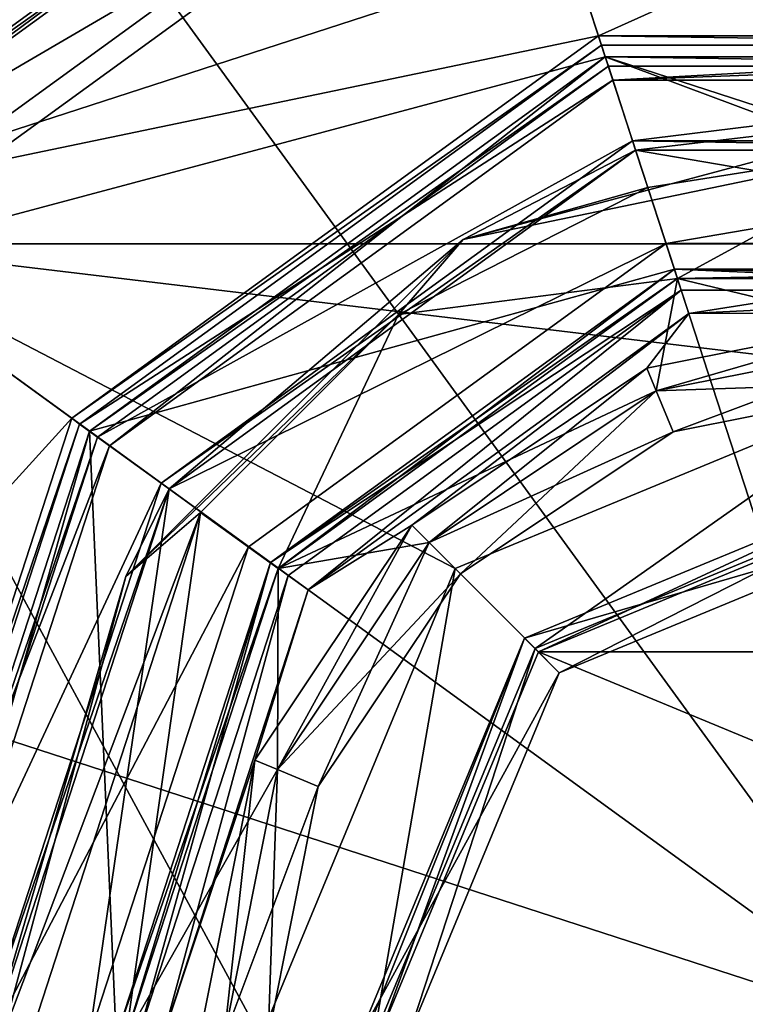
# Model space of a CAD drawing. Header units: millimetres. Extents: x -94 to 205, y -120 to 508.
# Tile 101 of 161: x -18 to -4, y 211 to 231. Entities that reach past the tile are written whole.
import ezdxf

# ---------------------------------------------------------------- set-up
doc = ezdxf.new("R2010")
doc.units = ezdxf.units.MM
doc.header["$LTSCALE"] = 65.185185
for name, color, linetype in [('1070', 7, 'CONTINUOUS'), ('1072', 7, 'CONTINUOUS'), ('1074', 7, 'CONTINUOUS'), ('1076', 7, 'CONTINUOUS'), ('1078', 7, 'CONTINUOUS'), ('1080', 7, 'CONTINUOUS'), ('1081', 7, 'CONTINUOUS'), ('1082', 7, 'CONTINUOUS'), ('1083', 7, 'CONTINUOUS'), ('1084', 7, 'CONTINUOUS'), ('1085', 7, 'CONTINUOUS'), ('1087', 7, 'CONTINUOUS'), ('1089', 7, 'CONTINUOUS'), ('1091', 7, 'CONTINUOUS'), ('1093', 7, 'CONTINUOUS'), ('1096', 7, 'CONTINUOUS'), ('1097', 7, 'CONTINUOUS'), ('1100', 7, 'CONTINUOUS'), ('1101', 7, 'CONTINUOUS'), ('1102', 7, 'CONTINUOUS'), ('1103', 7, 'CONTINUOUS'), ('1105', 7, 'CONTINUOUS'), ('1109', 7, 'CONTINUOUS'), ('1110', 7, 'CONTINUOUS'), ('1111', 7, 'CONTINUOUS'), ('1113', 7, 'CONTINUOUS'), ('1114', 7, 'CONTINUOUS'), ('1116', 7, 'CONTINUOUS'), ('1118', 7, 'CONTINUOUS'), ('1120', 7, 'CONTINUOUS'), ('1121', 7, 'CONTINUOUS'), ('1123', 7, 'CONTINUOUS'), ('1125', 7, 'CONTINUOUS'), ('1127', 7, 'CONTINUOUS'), ('1130', 7, 'CONTINUOUS'), ('1132', 7, 'CONTINUOUS'), ('1133', 7, 'CONTINUOUS'), ('1134', 7, 'CONTINUOUS'), ('1324', 7, 'CONTINUOUS'), ('1326', 7, 'CONTINUOUS'), ('1327', 7, 'CONTINUOUS'), ('1329', 7, 'CONTINUOUS'), ('1332', 7, 'CONTINUOUS'), ('1334', 7, 'CONTINUOUS'), ('1335', 7, 'CONTINUOUS'), ('1336', 7, 'CONTINUOUS'), ('1338', 7, 'CONTINUOUS'), ('1339', 7, 'CONTINUOUS'), ('1342', 7, 'CONTINUOUS'), ('1344', 7, 'CONTINUOUS')]:
    doc.layers.add(name, color=color, linetype=linetype)

msp = doc.modelspace()

# ---------------------------------------------------------------- linework, layer by layer
at = {"layer": '1070', "linetype": 'CONTINUOUS'}
for points in [[(-23.3, 226.928), (-8.9, 237.39), (-8.343, 235.679), (-23.3, 226.928)], [(-21.843, 225.87), (-23.3, 226.928), (-8.343, 235.679), (-21.843, 225.87)]]:
    msp.add_3dface(points, dxfattribs=at)
at = {"layer": '1072', "linetype": 'CONTINUOUS'}
for points in [[(-21.843, 225.87, 1), (-8.343, 235.679, 1), (-6.489, 229.972, 1), (-21.843, 225.87, 1)], [(8.343, 235.679, 1), (21.843, 225.87, 1), (-8.343, 235.679, 1), (8.343, 235.679, 1)], [(-8.343, 235.679, 1), (21.843, 225.87, 1), (6.489, 229.972, 1), (-8.343, 235.679, 1)], [(-6.489, 229.972, 1), (-8.343, 235.679, 1), (6.489, 229.972, 1), (-6.489, 229.972, 1)], [(-16.989, 222.343, 1), (-21.843, 225.87, 1), (-6.489, 229.972, 1), (-16.989, 222.343, 1)], [(-21, 210, 1), (-21.843, 225.87, 1), (-16.989, 222.343, 1), (-21, 210, 1)]]:
    msp.add_3dface(points, dxfattribs=at)
at = {"layer": '1074', "linetype": 'CONTINUOUS'}
for points in [[(-16.989, 222.343), (-6.489, 229.972), (-5.083, 225.645), (-16.989, 222.343)], [(6.489, 229.972), (16.989, 222.343), (-6.489, 229.972), (6.489, 229.972)], [(-6.489, 229.972), (16.989, 222.343), (5.083, 225.645), (-6.489, 229.972)], [(-5.083, 225.645), (-6.489, 229.972), (5.083, 225.645), (-5.083, 225.645)], [(-13.308, 219.669), (-16.989, 222.343), (-5.083, 225.645), (-13.308, 219.669)], [(-21, 210), (-16.989, 222.343), (-16.45, 210), (-21, 210)], [(-16.45, 210), (-16.989, 222.343), (-13.308, 219.669), (-16.45, 210)]]:
    msp.add_3dface(points, dxfattribs=at)
at = {"layer": '1076', "linetype": 'CONTINUOUS'}
for points in [[(-6.567, 230.21, 2.5), (-17.192, 222.49, 2.5), (-6.335, 229.497, 2.5), (-6.567, 230.21, 2.5)], [(6.567, 230.21, 2.5), (-6.567, 230.21, 2.5), (-6.335, 229.497, 2.5), (6.567, 230.21, 2.5)], [(6.335, 229.497, 2.5), (6.567, 230.21, 2.5), (-6.335, 229.497, 2.5), (6.335, 229.497, 2.5)], [(-6.335, 229.497, 2.5), (-17.192, 222.49, 2.5), (-16.585, 222.05, 2.5), (-6.335, 229.497, 2.5)], [(-17.192, 222.49, 2.5), (-21.25, 210, 2.5), (-16.585, 222.05, 2.5), (-17.192, 222.49, 2.5)], [(-16.585, 222.05, 2.5), (-21.25, 210, 2.5), (-20.5, 210, 2.5), (-16.585, 222.05, 2.5)]]:
    msp.add_3dface(points, dxfattribs=at)
at = {"layer": '1078', "linetype": 'CONTINUOUS'}
for points in [[(-8.9, 237.39, 5), (-23.3, 226.928, 5), (8.9, 237.39, 5), (-8.9, 237.39, 5)], [(8.9, 237.39, 5), (-23.3, 226.928, 5), (-6.628, 230.4, 5), (8.9, 237.39, 5)], [(6.628, 230.4, 5), (8.9, 237.39, 5), (-6.628, 230.4, 5), (6.628, 230.4, 5)], [(-6.628, 230.4, 5), (-23.3, 226.928, 5), (-17.353, 222.608, 5), (-6.628, 230.4, 5)], [(-23.3, 226.928, 5), (-28.8, 210, 5), (-17.353, 222.608, 5), (-23.3, 226.928, 5)], [(-17.353, 222.608, 5), (-28.8, 210, 5), (-21.45, 210, 5), (-17.353, 222.608, 5)]]:
    msp.add_3dface(points, dxfattribs=at)
at = {"layer": '1080', "linetype": 'CONTINUOUS'}
for points in [[(-21.843, 225.87), (-8.343, 235.679), (-21.843, 225.87, 1), (-21.843, 225.87)], [(-8.343, 235.679), (-8.343, 235.679, 1), (-21.843, 225.87, 1), (-8.343, 235.679)]]:
    msp.add_3dface(points, dxfattribs=at)
at = {"layer": '1081', "linetype": 'CONTINUOUS'}
for points in [[(-16.989, 222.343, 1), (-6.489, 229.972, 1), (-16.989, 222.343), (-16.989, 222.343, 1)], [(-6.489, 229.972, 1), (-6.489, 229.972), (-16.989, 222.343), (-6.489, 229.972, 1)], [(-6.489, 229.972, 1), (6.489, 229.972, 1), (-6.489, 229.972), (-6.489, 229.972, 1)], [(6.489, 229.972, 1), (6.489, 229.972), (-6.489, 229.972), (6.489, 229.972, 1)], [(-21, 210, 1), (-16.989, 222.343, 1), (-21, 210), (-21, 210, 1)], [(-21, 210), (-16.989, 222.343, 1), (-16.989, 222.343), (-21, 210)]]:
    msp.add_3dface(points, dxfattribs=at)
at = {"layer": '1082', "linetype": 'CONTINUOUS'}
for points in [[(-5.021, 225.455, 2.3), (-13.147, 219.551, 2.3), (-5.021, 225.455, 0.2), (-5.021, 225.455, 2.3)], [(-5.021, 225.455, 0.2), (-13.147, 219.551, 2.3), (-13.147, 219.551, 0.2), (-5.021, 225.455, 0.2)], [(5.021, 225.455, 2.3), (-5.021, 225.455, 2.3), (5.021, 225.455, 0.2), (5.021, 225.455, 2.3)], [(5.021, 225.455, 0.2), (-5.021, 225.455, 2.3), (-5.021, 225.455, 0.2), (5.021, 225.455, 0.2)], [(-16.25, 210, 2.3), (-16.25, 210, 0.2), (-13.147, 219.551, 0.2), (-16.25, 210, 2.3)], [(-13.147, 219.551, 2.3), (-16.25, 210, 2.3), (-13.147, 219.551, 0.2), (-13.147, 219.551, 2.3)]]:
    msp.add_3dface(points, dxfattribs=at)
at = {"layer": '1083', "linetype": 'CONTINUOUS'}
for points in [[(-17.192, 222.49, 2.5), (-6.567, 230.21, 2.5), (-17.192, 222.49, 4.8), (-17.192, 222.49, 2.5)], [(-17.192, 222.49, 4.8), (-6.567, 230.21, 2.5), (-6.566, 230.21, 4.8), (-17.192, 222.49, 4.8)], [(-6.567, 230.21, 2.5), (6.567, 230.21, 2.5), (-6.566, 230.21, 4.8), (-6.567, 230.21, 2.5)], [(-6.566, 230.21, 4.8), (6.567, 230.21, 2.5), (6.566, 230.21, 4.8), (-6.566, 230.21, 4.8)], [(-21.25, 210, 2.5), (-17.192, 222.49, 2.5), (-21.25, 210, 4.8), (-21.25, 210, 2.5)], [(-21.25, 210, 4.8), (-17.192, 222.49, 2.5), (-17.192, 222.49, 4.8), (-21.25, 210, 4.8)]]:
    msp.add_3dface(points, dxfattribs=at)
at = {"layer": '1084', "linetype": 'CONTINUOUS'}
for points in [[(-8.962, 237.581, 0.2), (-23.461, 227.046, 0.2), (-8.962, 237.581, 4.8), (-8.962, 237.581, 0.2)], [(-8.962, 237.581, 4.8), (-23.461, 227.046, 0.2), (-23.461, 227.046, 4.8), (-8.962, 237.581, 4.8)]]:
    msp.add_3dface(points, dxfattribs=at)
at = {"layer": '1085', "linetype": 'CONTINUOUS'}
for points in [[(-8.9, 237.39, 5), (-8.962, 237.581, 4.8), (-23.461, 227.046, 4.8), (-8.9, 237.39, 5)], [(-23.3, 226.928, 5), (-8.9, 237.39, 5), (-23.461, 227.046, 4.8), (-23.3, 226.928, 5)]]:
    msp.add_3dface(points, dxfattribs=at)
at = {"layer": '1087', "linetype": 'CONTINUOUS'}
for points in [[(-6.628, 230.4, 5), (-17.353, 222.608, 5), (-6.566, 230.21, 4.8), (-6.628, 230.4, 5)], [(6.628, 230.4, 5), (-6.628, 230.4, 5), (6.566, 230.21, 4.8), (6.628, 230.4, 5)], [(-6.628, 230.4, 5), (-6.566, 230.21, 4.8), (6.566, 230.21, 4.8), (-6.628, 230.4, 5)], [(-17.353, 222.608, 5), (-17.192, 222.49, 4.8), (-6.566, 230.21, 4.8), (-17.353, 222.608, 5)], [(-17.353, 222.608, 5), (-21.45, 210, 5), (-17.192, 222.49, 4.8), (-17.353, 222.608, 5)], [(-21.45, 210, 5), (-21.25, 210, 4.8), (-17.192, 222.49, 4.8), (-21.45, 210, 5)]]:
    msp.add_3dface(points, dxfattribs=at)
at = {"layer": '1089', "linetype": 'CONTINUOUS'}
for points in [[(-13.308, 219.669, 2.5), (-5.021, 225.455, 2.3), (-5.083, 225.645, 2.5), (-13.308, 219.669, 2.5)], [(-5.021, 225.455, 2.3), (5.021, 225.455, 2.3), (-5.083, 225.645, 2.5), (-5.021, 225.455, 2.3)], [(-5.083, 225.645, 2.5), (5.021, 225.455, 2.3), (5.083, 225.645, 2.5), (-5.083, 225.645, 2.5)], [(-13.147, 219.551, 2.3), (-5.021, 225.455, 2.3), (-13.308, 219.669, 2.5), (-13.147, 219.551, 2.3)], [(-16.45, 210, 2.5), (-13.147, 219.551, 2.3), (-13.308, 219.669, 2.5), (-16.45, 210, 2.5)], [(-16.25, 210, 2.3), (-13.147, 219.551, 2.3), (-16.45, 210, 2.5), (-16.25, 210, 2.3)]]:
    msp.add_3dface(points, dxfattribs=at)
at = {"layer": '1091', "linetype": 'CONTINUOUS'}
for points in [[(-13.308, 219.669), (-5.083, 225.645), (-13.147, 219.551, 0.2), (-13.308, 219.669)], [(-5.083, 225.645), (-5.021, 225.455, 0.2), (-13.147, 219.551, 0.2), (-5.083, 225.645)], [(-5.083, 225.645), (5.083, 225.645), (-5.021, 225.455, 0.2), (-5.083, 225.645)], [(5.083, 225.645), (5.021, 225.455, 0.2), (-5.021, 225.455, 0.2), (5.083, 225.645)], [(-16.45, 210), (-13.308, 219.669), (-16.25, 210, 0.2), (-16.45, 210)], [(-16.25, 210, 0.2), (-13.308, 219.669), (-13.147, 219.551, 0.2), (-16.25, 210, 0.2)]]:
    msp.add_3dface(points, dxfattribs=at)
at = {"layer": '1093', "linetype": 'CONTINUOUS'}
for points in [[(-23.3, 226.928), (-23.461, 227.046, 0.2), (-8.962, 237.581, 0.2), (-23.3, 226.928)], [(-8.9, 237.39), (-23.3, 226.928), (-8.962, 237.581, 0.2), (-8.9, 237.39)]]:
    msp.add_3dface(points, dxfattribs=at)
at = {"layer": '1096', "linetype": 'CONTINUOUS'}
for points in [[(-6.427, 229.782, 37.5), (-16.828, 222.226, 37.5), (-5.933, 228.26, 37.5), (-6.427, 229.782, 37.5)], [(6.427, 229.782, 37.5), (-6.427, 229.782, 37.5), (-5.933, 228.26, 37.5), (6.427, 229.782, 37.5)], [(5.933, 228.26, 37.5), (6.427, 229.782, 37.5), (-5.933, 228.26, 37.5), (5.933, 228.26, 37.5)], [(-5.933, 228.26, 37.5), (-16.828, 222.226, 37.5), (-15.533, 221.285, 37.5), (-5.933, 228.26, 37.5)], [(-16.828, 222.226, 37.5), (-20.8, 210, 37.5), (-15.533, 221.285, 37.5), (-16.828, 222.226, 37.5)], [(-15.533, 221.285, 37.5), (-20.8, 210, 37.5), (-19.2, 210, 37.5), (-15.533, 221.285, 37.5)]]:
    msp.add_3dface(points, dxfattribs=at)
at = {"layer": '1097', "linetype": 'CONTINUOUS'}
for points in [[(-16.989, 222.343, 37.3), (-6.489, 229.972, 37.3), (-16.989, 222.343, 3), (-16.989, 222.343, 37.3)], [(-16.989, 222.343, 3), (-6.489, 229.972, 37.3), (-6.489, 229.972, 3), (-16.989, 222.343, 3)], [(-6.489, 229.972, 37.3), (6.489, 229.972, 37.3), (-6.489, 229.972, 3), (-6.489, 229.972, 37.3)], [(-6.489, 229.972, 3), (6.489, 229.972, 37.3), (6.489, 229.972, 3), (-6.489, 229.972, 3)], [(-21, 210, 3), (-21, 210, 37.3), (-16.989, 222.343, 37.3), (-21, 210, 3)], [(-21, 210, 3), (-16.989, 222.343, 37.3), (-16.989, 222.343, 3), (-21, 210, 3)]]:
    msp.add_3dface(points, dxfattribs=at)
at = {"layer": '1100', "linetype": 'CONTINUOUS'}
for points in [[(-13.308, 219.669, 2.5), (-5.083, 225.645, 2.5), (-4.944, 225.217, 2.5), (-13.308, 219.669, 2.5)], [(-5.083, 225.645, 2.5), (5.083, 225.645, 2.5), (4.944, 225.217, 2.5), (-5.083, 225.645, 2.5)], [(-4.944, 225.217, 2.5), (-5.083, 225.645, 2.5), (4.944, 225.217, 2.5), (-4.944, 225.217, 2.5)], [(-12.944, 219.404, 2.5), (-13.308, 219.669, 2.5), (-4.944, 225.217, 2.5), (-12.944, 219.404, 2.5)], [(-16.45, 210, 2.5), (-13.308, 219.669, 2.5), (-16, 210, 2.5), (-16.45, 210, 2.5)], [(-16, 210, 2.5), (-13.308, 219.669, 2.5), (-12.944, 219.404, 2.5), (-16, 210, 2.5)]]:
    msp.add_3dface(points, dxfattribs=at)
at = {"layer": '1101', "linetype": 'CONTINUOUS'}
for points in [[(0, 224.25, -7), (-5.109, 222.334, -6.1), (-5.453, 223.165, -7), (0, 224.25, -7)], [(0, 223.35, -6.1), (-5.109, 222.334, -6.1), (0, 224.25, -7), (0, 223.35, -6.1)], [(-5.453, 223.165, -7), (-9.44, 219.44, -6.1), (-10.076, 220.076, -7), (-5.453, 223.165, -7)], [(-5.109, 222.334, -6.1), (-9.44, 219.44, -6.1), (-5.453, 223.165, -7), (-5.109, 222.334, -6.1)], [(-10.076, 220.076, -7), (-12.334, 215.109, -6.1), (-13.165, 215.453, -7), (-10.076, 220.076, -7)], [(-9.44, 219.44, -6.1), (-12.334, 215.109, -6.1), (-10.076, 220.076, -7), (-9.44, 219.44, -6.1)], [(-13.35, 210, -6.1), (-14.25, 210, -7), (-13.165, 215.453, -7), (-13.35, 210, -6.1)], [(-12.334, 215.109, -6.1), (-13.35, 210, -6.1), (-13.165, 215.453, -7), (-12.334, 215.109, -6.1)]]:
    msp.add_3dface(points, dxfattribs=at)
at = {"layer": '1102', "linetype": 'CONTINUOUS'}
for points in [[(0, 224.25, -7), (-5.453, 223.165, -7), (0, 224.25, -8), (0, 224.25, -7)], [(0, 224.25, -8), (-5.453, 223.165, -7), (-5.453, 223.165, -8), (0, 224.25, -8)], [(-5.453, 223.165, -7), (-10.076, 220.076, -7), (-5.453, 223.165, -8), (-5.453, 223.165, -7)], [(-5.453, 223.165, -8), (-10.076, 220.076, -7), (-10.076, 220.076, -8), (-5.453, 223.165, -8)], [(-10.076, 220.076, -7), (-13.165, 215.453, -7), (-10.076, 220.076, -8), (-10.076, 220.076, -7)], [(-10.076, 220.076, -8), (-13.165, 215.453, -7), (-13.165, 215.453, -8), (-10.076, 220.076, -8)], [(-14.25, 210, -7), (-14.25, 210, -8), (-13.165, 215.453, -8), (-14.25, 210, -7)], [(-13.165, 215.453, -7), (-14.25, 210, -7), (-13.165, 215.453, -8), (-13.165, 215.453, -7)]]:
    msp.add_3dface(points, dxfattribs=at)
at = {"layer": '1103', "linetype": 'CONTINUOUS'}
for points in [[(-4.79, 224.741, -8.5), (0, 225.5, -8.5), (0, 224.75, -8.5), (-4.79, 224.741, -8.5)], [(-12.54, 219.111, -8.5), (-4.79, 224.741, -8.5), (-10.43, 220.43, -8.5), (-12.54, 219.111, -8.5)], [(-10.43, 220.43, -8.5), (-4.79, 224.741, -8.5), (-5.645, 223.627, -8.5), (-10.43, 220.43, -8.5)], [(-5.645, 223.627, -8.5), (-4.79, 224.741, -8.5), (0, 224.75, -8.5), (-5.645, 223.627, -8.5)], [(-13.627, 215.645, -8.5), (-12.54, 219.111, -8.5), (-10.43, 220.43, -8.5), (-13.627, 215.645, -8.5)], [(-15.5, 210, -8.5), (-12.54, 219.111, -8.5), (-13.627, 215.645, -8.5), (-15.5, 210, -8.5)], [(-14.75, 210, -8.5), (-15.5, 210, -8.5), (-13.627, 215.645, -8.5), (-14.75, 210, -8.5)]]:
    msp.add_3dface(points, dxfattribs=at)
at = {"layer": '1105', "linetype": 'CONTINUOUS'}
for points in [[(-12.944, 219.404, 2.5), (-4.944, 225.217, 2.5), (-12.944, 219.404, -8), (-12.944, 219.404, 2.5)], [(-12.944, 219.404, -8), (-4.944, 225.217, 2.5), (-4.944, 225.217, -8), (-12.944, 219.404, -8)], [(-4.944, 225.217, 2.5), (4.944, 225.217, 2.5), (-4.944, 225.217, -8), (-4.944, 225.217, 2.5)], [(-4.944, 225.217, -8), (4.944, 225.217, 2.5), (4.944, 225.217, -8), (-4.944, 225.217, -8)], [(-16, 210, 2.5), (-12.944, 219.404, 2.5), (-16, 210, -8), (-16, 210, 2.5)], [(-16, 210, -8), (-12.944, 219.404, 2.5), (-12.944, 219.404, -8), (-16, 210, -8)]]:
    msp.add_3dface(points, dxfattribs=at)
at = {"layer": '1109', "linetype": 'CONTINUOUS'}
for points in [[(-5.109, 222.334, -6.1), (0, 223.35, -6.1), (-5.109, 222.334, -0.9), (-5.109, 222.334, -6.1)], [(-5.109, 222.334, -0.9), (0, 223.35, -6.1), (0, 223.35, -0.9), (-5.109, 222.334, -0.9)], [(-9.44, 219.44, -6.1), (-5.109, 222.334, -6.1), (-9.44, 219.44, -0.9), (-9.44, 219.44, -6.1)], [(-9.44, 219.44, -0.9), (-5.109, 222.334, -6.1), (-5.109, 222.334, -0.9), (-9.44, 219.44, -0.9)], [(-12.334, 215.109, -6.1), (-9.44, 219.44, -6.1), (-12.334, 215.109, -0.9), (-12.334, 215.109, -6.1)], [(-12.334, 215.109, -0.9), (-9.44, 219.44, -6.1), (-9.44, 219.44, -0.9), (-12.334, 215.109, -0.9)], [(-13.35, 210, -6.1), (-12.334, 215.109, -6.1), (-13.35, 210, -0.9), (-13.35, 210, -6.1)], [(-13.35, 210, -0.9), (-12.334, 215.109, -6.1), (-12.334, 215.109, -0.9), (-13.35, 210, -0.9)]]:
    msp.add_3dface(points, dxfattribs=at)
at = {"layer": '1110', "linetype": 'CONTINUOUS'}
for points in [[(-5.453, 223.165), (0, 224.25), (-5.453, 223.165, 4), (-5.453, 223.165)], [(-5.453, 223.165, 4), (0, 224.25), (0, 224.25, 4), (-5.453, 223.165, 4)], [(-10.076, 220.076), (-5.453, 223.165), (-10.076, 220.076, 4), (-10.076, 220.076)], [(-10.076, 220.076, 4), (-5.453, 223.165), (-5.453, 223.165, 4), (-10.076, 220.076, 4)], [(-13.165, 215.453), (-10.076, 220.076), (-13.165, 215.453, 4), (-13.165, 215.453)], [(-13.165, 215.453, 4), (-10.076, 220.076), (-10.076, 220.076, 4), (-13.165, 215.453, 4)], [(-14.25, 210, 4), (-14.25, 210), (-13.165, 215.453), (-14.25, 210, 4)], [(-14.25, 210, 4), (-13.165, 215.453), (-13.165, 215.453, 4), (-14.25, 210, 4)]]:
    msp.add_3dface(points, dxfattribs=at)
at = {"layer": '1111', "linetype": 'CONTINUOUS'}
for points in [[(0, 223.35, -0.9), (0, 224.25), (-5.453, 223.165), (0, 223.35, -0.9)], [(-5.109, 222.334, -0.9), (0, 223.35, -0.9), (-5.453, 223.165), (-5.109, 222.334, -0.9)], [(-5.109, 222.334, -0.9), (-5.453, 223.165), (-10.076, 220.076), (-5.109, 222.334, -0.9)], [(-9.44, 219.44, -0.9), (-5.109, 222.334, -0.9), (-10.076, 220.076), (-9.44, 219.44, -0.9)], [(-9.44, 219.44, -0.9), (-10.076, 220.076), (-13.165, 215.453), (-9.44, 219.44, -0.9)], [(-12.334, 215.109, -0.9), (-9.44, 219.44, -0.9), (-13.165, 215.453), (-12.334, 215.109, -0.9)], [(-14.25, 210), (-12.334, 215.109, -0.9), (-13.165, 215.453), (-14.25, 210)], [(-14.25, 210), (-13.35, 210, -0.9), (-12.334, 215.109, -0.9), (-14.25, 210)]]:
    msp.add_3dface(points, dxfattribs=at)
at = {"layer": '1113', "linetype": 'CONTINUOUS'}
for points in [[(0, 228.2, 6), (-5.626, 227.309, 6), (-5.022, 225.455, 6), (0, 228.2, 6)], [(5.022, 225.455, 6), (0, 228.2, 6), (-5.022, 225.455, 6), (5.022, 225.455, 6)], [(-5.626, 227.309, 6), (-10.701, 224.721, 6), (-5.022, 225.455, 6), (-5.626, 227.309, 6)], [(-5.022, 225.455, 6), (-10.701, 224.721, 6), (-13.147, 219.551, 6), (-5.022, 225.455, 6)], [(-10.701, 224.721, 6), (-14.728, 220.692, 6), (-13.147, 219.551, 6), (-10.701, 224.721, 6)], [(-14.728, 220.692, 6), (-18.2, 210, 6), (-16.25, 210, 6), (-14.728, 220.692, 6)], [(-14.728, 220.692, 6), (-16.25, 210, 6), (-13.147, 219.551, 6), (-14.728, 220.692, 6)]]:
    msp.add_3dface(points, dxfattribs=at)
at = {"layer": '1114', "linetype": 'CONTINUOUS'}
for points in [[(-15.371, 221.168, 6.8), (-5.871, 228.07, 6.8), (-5.871, 228.07, 37.3), (-15.371, 221.168, 6.8)], [(-15.371, 221.168, 37.3), (-15.371, 221.168, 6.8), (-5.871, 228.07, 37.3), (-15.371, 221.168, 37.3)], [(-5.871, 228.07, 6.8), (5.871, 228.07, 6.8), (-5.871, 228.07, 37.3), (-5.871, 228.07, 6.8)], [(-5.871, 228.07, 37.3), (5.871, 228.07, 6.8), (5.871, 228.07, 37.3), (-5.871, 228.07, 37.3)], [(-19, 210, 37.3), (-19, 210, 6.8), (-15.371, 221.168, 6.8), (-19, 210, 37.3)], [(-19, 210, 37.3), (-15.371, 221.168, 6.8), (-15.371, 221.168, 37.3), (-19, 210, 37.3)]]:
    msp.add_3dface(points, dxfattribs=at)
at = {"layer": '1116', "linetype": 'CONTINUOUS'}
for points in [[(-9.383, 226.252, 6.234), (0, 228.2, 6), (0, 228.766, 6.234), (-9.383, 226.252, 6.234)], [(-5.871, 228.07, 6.8), (-9.383, 226.252, 6.234), (0, 228.766, 6.234), (-5.871, 228.07, 6.8)], [(5.871, 228.07, 6.8), (-5.871, 228.07, 6.8), (0, 228.766, 6.234), (5.871, 228.07, 6.8)], [(-5.871, 228.07, 6.8), (-15.371, 221.168, 6.8), (-9.383, 226.252, 6.234), (-5.871, 228.07, 6.8)], [(-5.626, 227.309, 6), (0, 228.2, 6), (-9.383, 226.252, 6.234), (-5.626, 227.309, 6)], [(-10.701, 224.721, 6), (-5.626, 227.309, 6), (-9.383, 226.252, 6.234), (-10.701, 224.721, 6)], [(-16.252, 219.383, 6.234), (-10.701, 224.721, 6), (-9.383, 226.252, 6.234), (-16.252, 219.383, 6.234)], [(-15.371, 221.168, 6.8), (-16.252, 219.383, 6.234), (-9.383, 226.252, 6.234), (-15.371, 221.168, 6.8)], [(-14.728, 220.692, 6), (-10.701, 224.721, 6), (-16.252, 219.383, 6.234), (-14.728, 220.692, 6)], [(-15.371, 221.168, 6.8), (-19, 210, 6.8), (-16.252, 219.383, 6.234), (-15.371, 221.168, 6.8)], [(-18.2, 210, 6), (-14.728, 220.692, 6), (-18.766, 210, 6.234), (-18.2, 210, 6)], [(-18.766, 210, 6.234), (-14.728, 220.692, 6), (-16.252, 219.383, 6.234), (-18.766, 210, 6.234)], [(-19, 210, 6.8), (-18.766, 210, 6.234), (-16.252, 219.383, 6.234), (-19, 210, 6.8)]]:
    msp.add_3dface(points, dxfattribs=at)
at = {"layer": '1118', "linetype": 'CONTINUOUS'}
for points in [[(-6.427, 229.782, 37.5), (-6.489, 229.972, 37.3), (-16.989, 222.343, 37.3), (-6.427, 229.782, 37.5)], [(-6.427, 229.782, 37.5), (6.427, 229.782, 37.5), (-6.489, 229.972, 37.3), (-6.427, 229.782, 37.5)], [(6.427, 229.782, 37.5), (6.489, 229.972, 37.3), (-6.489, 229.972, 37.3), (6.427, 229.782, 37.5)], [(-16.828, 222.226, 37.5), (-6.427, 229.782, 37.5), (-16.989, 222.343, 37.3), (-16.828, 222.226, 37.5)], [(-21, 210, 37.3), (-16.828, 222.226, 37.5), (-16.989, 222.343, 37.3), (-21, 210, 37.3)], [(-21, 210, 37.3), (-20.8, 210, 37.5), (-16.828, 222.226, 37.5), (-21, 210, 37.3)]]:
    msp.add_3dface(points, dxfattribs=at)
at = {"layer": '1120', "linetype": 'CONTINUOUS'}
for points in [[(-5.933, 228.26, 37.5), (-15.533, 221.285, 37.5), (-5.871, 228.07, 37.3), (-5.933, 228.26, 37.5)], [(-15.533, 221.285, 37.5), (-15.371, 221.168, 37.3), (-5.871, 228.07, 37.3), (-15.533, 221.285, 37.5)], [(5.933, 228.26, 37.5), (-5.933, 228.26, 37.5), (5.871, 228.07, 37.3), (5.933, 228.26, 37.5)], [(-5.933, 228.26, 37.5), (-5.871, 228.07, 37.3), (5.871, 228.07, 37.3), (-5.933, 228.26, 37.5)], [(-15.533, 221.285, 37.5), (-19.2, 210, 37.5), (-15.371, 221.168, 37.3), (-15.533, 221.285, 37.5)], [(-19.2, 210, 37.5), (-19, 210, 37.3), (-15.371, 221.168, 37.3), (-19.2, 210, 37.5)]]:
    msp.add_3dface(points, dxfattribs=at)
at = {"layer": '1121', "linetype": 'CONTINUOUS'}
for points in [[(-16.585, 222.05, 2.5), (-16.989, 222.343, 3), (-6.489, 229.972, 3), (-16.585, 222.05, 2.5)], [(-6.335, 229.497, 2.5), (-16.585, 222.05, 2.5), (-6.489, 229.972, 3), (-6.335, 229.497, 2.5)], [(-6.335, 229.497, 2.5), (-6.489, 229.972, 3), (6.489, 229.972, 3), (-6.335, 229.497, 2.5)], [(6.335, 229.497, 2.5), (-6.335, 229.497, 2.5), (6.489, 229.972, 3), (6.335, 229.497, 2.5)], [(-20.5, 210, 2.5), (-21, 210, 3), (-16.989, 222.343, 3), (-20.5, 210, 2.5)], [(-16.585, 222.05, 2.5), (-20.5, 210, 2.5), (-16.989, 222.343, 3), (-16.585, 222.05, 2.5)]]:
    msp.add_3dface(points, dxfattribs=at)
at = {"layer": '1123', "linetype": 'CONTINUOUS'}
for points in [[(0, 225.5, -8.5), (-4.79, 224.741, -8.5), (4.944, 225.217, -8), (0, 225.5, -8.5)], [(-12.54, 219.111, -8.5), (-12.944, 219.404, -8), (-4.944, 225.217, -8), (-12.54, 219.111, -8.5)], [(-4.79, 224.741, -8.5), (-12.54, 219.111, -8.5), (-4.944, 225.217, -8), (-4.79, 224.741, -8.5)], [(-4.79, 224.741, -8.5), (-4.944, 225.217, -8), (4.944, 225.217, -8), (-4.79, 224.741, -8.5)], [(-15.5, 210, -8.5), (-16, 210, -8), (-12.944, 219.404, -8), (-15.5, 210, -8.5)], [(-12.54, 219.111, -8.5), (-15.5, 210, -8.5), (-12.944, 219.404, -8), (-12.54, 219.111, -8.5)]]:
    msp.add_3dface(points, dxfattribs=at)
at = {"layer": '1125', "linetype": 'CONTINUOUS'}
for points in [[(-5.453, 223.165, -8), (-5.645, 223.627, -8.5), (0, 224.75, -8.5), (-5.453, 223.165, -8)], [(0, 224.25, -8), (-5.453, 223.165, -8), (0, 224.75, -8.5), (0, 224.25, -8)], [(-10.076, 220.076, -8), (-10.43, 220.43, -8.5), (-5.645, 223.627, -8.5), (-10.076, 220.076, -8)], [(-5.453, 223.165, -8), (-10.076, 220.076, -8), (-5.645, 223.627, -8.5), (-5.453, 223.165, -8)], [(-13.165, 215.453, -8), (-13.627, 215.645, -8.5), (-10.43, 220.43, -8.5), (-13.165, 215.453, -8)], [(-10.076, 220.076, -8), (-13.165, 215.453, -8), (-10.43, 220.43, -8.5), (-10.076, 220.076, -8)], [(-14.25, 210, -8), (-14.75, 210, -8.5), (-13.627, 215.645, -8.5), (-14.25, 210, -8)], [(-13.165, 215.453, -8), (-14.25, 210, -8), (-13.627, 215.645, -8.5), (-13.165, 215.453, -8)]]:
    msp.add_3dface(points, dxfattribs=at)
at = {"layer": '1127', "linetype": 'CONTINUOUS'}
for points in [[(-5.453, 223.165, 4), (-5.022, 225.455, 6), (-13.147, 219.551, 6), (-5.453, 223.165, 4)], [(-5.453, 223.165, 4), (0, 224.25, 4), (-5.022, 225.455, 6), (-5.453, 223.165, 4)], [(0, 224.25, 4), (5.022, 225.455, 6), (-5.022, 225.455, 6), (0, 224.25, 4)], [(-10.076, 220.076, 4), (-5.453, 223.165, 4), (-13.147, 219.551, 6), (-10.076, 220.076, 4)], [(-13.165, 215.453, 4), (-10.076, 220.076, 4), (-13.147, 219.551, 6), (-13.165, 215.453, 4)], [(-16.25, 210, 6), (-13.165, 215.453, 4), (-13.147, 219.551, 6), (-16.25, 210, 6)], [(-14.25, 210, 4), (-13.165, 215.453, 4), (-16.25, 210, 6), (-14.25, 210, 4)]]:
    msp.add_3dface(points, dxfattribs=at)
at = {"layer": '1130', "linetype": 'CONTINUOUS'}
for points in [[(-15.371, 221.168, 4), (-5.871, 228.07, 4), (-5.253, 226.168, 4), (-15.371, 221.168, 4)], [(-5.871, 228.07, 4), (5.871, 228.07, 4), (5.253, 226.168, 4), (-5.871, 228.07, 4)], [(-5.253, 226.168, 4), (-5.871, 228.07, 4), (5.253, 226.168, 4), (-5.253, 226.168, 4)], [(-13.753, 219.992, 4), (-15.371, 221.168, 4), (-5.253, 226.168, 4), (-13.753, 219.992, 4)], [(-17, 210, 4), (-19, 210, 4), (-15.371, 221.168, 4), (-17, 210, 4)], [(-17, 210, 4), (-15.371, 221.168, 4), (-13.753, 219.992, 4), (-17, 210, 4)]]:
    msp.add_3dface(points, dxfattribs=at)
at = {"layer": '1132', "linetype": 'CONTINUOUS'}
for points in [[(-13.753, 219.992, 4), (-5.253, 226.168, 4), (-13.753, 219.992, 2.5), (-13.753, 219.992, 4)], [(-13.753, 219.992, 2.5), (-5.253, 226.168, 4), (-5.253, 226.168, 2.5), (-13.753, 219.992, 2.5)], [(-5.253, 226.168, 4), (5.253, 226.168, 4), (-5.253, 226.168, 2.5), (-5.253, 226.168, 4)], [(-5.253, 226.168, 2.5), (5.253, 226.168, 4), (5.253, 226.168, 2.5), (-5.253, 226.168, 2.5)], [(-17, 210, 2.5), (-17, 210, 4), (-13.753, 219.992, 4), (-17, 210, 2.5)], [(-17, 210, 2.5), (-13.753, 219.992, 4), (-13.753, 219.992, 2.5), (-17, 210, 2.5)]]:
    msp.add_3dface(points, dxfattribs=at)
at = {"layer": '1133', "linetype": 'CONTINUOUS'}
for points in [[(-5.871, 228.07, 4), (-15.371, 221.168, 4), (-5.871, 228.07, 2.5), (-5.871, 228.07, 4)], [(-5.871, 228.07, 2.5), (-15.371, 221.168, 4), (-15.371, 221.168, 2.5), (-5.871, 228.07, 2.5)], [(5.871, 228.07, 4), (-5.871, 228.07, 4), (5.871, 228.07, 2.5), (5.871, 228.07, 4)], [(5.871, 228.07, 2.5), (-5.871, 228.07, 4), (-5.871, 228.07, 2.5), (5.871, 228.07, 2.5)], [(-15.371, 221.168, 4), (-19, 210, 4), (-15.371, 221.168, 2.5), (-15.371, 221.168, 4)], [(-19, 210, 4), (-19, 210, 2.5), (-15.371, 221.168, 2.5), (-19, 210, 4)]]:
    msp.add_3dface(points, dxfattribs=at)
at = {"layer": '1134', "linetype": 'CONTINUOUS'}
for points in [[(-5.253, 226.168, 2.5), (-5.871, 228.07, 2.5), (-15.371, 221.168, 2.5), (-5.253, 226.168, 2.5)], [(-5.253, 226.168, 2.5), (5.871, 228.07, 2.5), (-5.871, 228.07, 2.5), (-5.253, 226.168, 2.5)], [(-5.253, 226.168, 2.5), (5.253, 226.168, 2.5), (5.871, 228.07, 2.5), (-5.253, 226.168, 2.5)], [(-13.753, 219.992, 2.5), (-5.253, 226.168, 2.5), (-15.371, 221.168, 2.5), (-13.753, 219.992, 2.5)], [(-19, 210, 2.5), (-13.753, 219.992, 2.5), (-15.371, 221.168, 2.5), (-19, 210, 2.5)], [(-19, 210, 2.5), (-17, 210, 2.5), (-13.753, 219.992, 2.5), (-19, 210, 2.5)]]:
    msp.add_3dface(points, dxfattribs=at)
at = {"layer": '1324', "linetype": 'CONTINUOUS'}
for points in [[(0, 243.5, 70.5), (-10.352, 241.86, 70.5), (0, 210, 73.5), (0, 243.5, 70.5)], [(-10.352, 241.86, 70.5), (-19.691, 237.102, 70.5), (0, 210, 73.5), (-10.352, 241.86, 70.5)], [(-19.691, 237.102, 70.5), (-27.102, 229.691, 70.5), (0, 210, 73.5), (-19.691, 237.102, 70.5)], [(-27.102, 229.691, 70.5), (-31.86, 220.352, 70.5), (0, 210, 73.5), (-27.102, 229.691, 70.5)], [(-31.86, 220.352, 70.5), (-33.5, 210, 70.5), (0, 210, 73.5), (-31.86, 220.352, 70.5)]]:
    msp.add_3dface(points, dxfattribs=at)
at = {"layer": '1326', "linetype": 'CONTINUOUS'}
for points in [[(-9.546, 219.546, 57.5), (0, 223.5, 57.5), (-7.92, 217.92, 57.5), (-9.546, 219.546, 57.5)], [(-7.92, 217.92, 57.5), (0, 223.5, 57.5), (0, 221.2, 57.5), (-7.92, 217.92, 57.5)], [(-13.5, 210, 57.5), (-9.546, 219.546, 57.5), (-11.2, 210, 57.5), (-13.5, 210, 57.5)], [(-11.2, 210, 57.5), (-9.546, 219.546, 57.5), (-7.92, 217.92, 57.5), (-11.2, 210, 57.5)]]:
    msp.add_3dface(points, dxfattribs=at)
at = {"layer": '1327', "linetype": 'CONTINUOUS'}
for points in [[(-22.248, 226.164, 68.5), (-8.498, 236.154, 68.5), (-22.248, 226.164, 69.5), (-22.248, 226.164, 68.5)], [(-22.248, 226.164, 69.5), (-8.498, 236.154, 68.5), (-8.498, 236.154, 69.5), (-22.248, 226.164, 69.5)]]:
    msp.add_3dface(points, dxfattribs=at)
at = {"layer": '1329', "linetype": 'CONTINUOUS'}
for points in [[(-7.425, 217.425, 58.2), (0, 220.5, 58.2), (-7.425, 217.425, 66), (-7.425, 217.425, 58.2)], [(-7.425, 217.425, 66), (0, 220.5, 58.2), (0, 220.5, 66), (-7.425, 217.425, 66)], [(-10.5, 210, 58.2), (-7.425, 217.425, 58.2), (-10.5, 210, 66), (-10.5, 210, 58.2)], [(-10.5, 210, 66), (-7.425, 217.425, 58.2), (-7.425, 217.425, 66), (-10.5, 210, 66)]]:
    msp.add_3dface(points, dxfattribs=at)
at = {"layer": '1332', "linetype": 'CONTINUOUS'}
for points in [[(-7.92, 217.92, 57.5), (0, 221.2, 57.5), (-7.425, 217.425, 58.2), (-7.92, 217.92, 57.5)], [(0, 221.2, 57.5), (0, 220.5, 58.2), (-7.425, 217.425, 58.2), (0, 221.2, 57.5)], [(-11.2, 210, 57.5), (-7.92, 217.92, 57.5), (-10.5, 210, 58.2), (-11.2, 210, 57.5)], [(-7.92, 217.92, 57.5), (-7.425, 217.425, 58.2), (-10.5, 210, 58.2), (-7.92, 217.92, 57.5)]]:
    msp.add_3dface(points, dxfattribs=at)
at = {"layer": '1334', "linetype": 'CONTINUOUS'}
for points in [[(0, 221.1, 70), (7.849, 217.848, 70), (-7.849, 217.848, 70), (0, 221.1, 70)], [(-7.849, 217.848, 70), (11.1, 210, 70), (-11.1, 210, 70), (-7.849, 217.848, 70)], [(7.849, 217.848, 70), (11.1, 210, 70), (-7.849, 217.848, 70), (7.849, 217.848, 70)]]:
    msp.add_3dface(points, dxfattribs=at)
at = {"layer": '1335', "linetype": 'CONTINUOUS'}
for points in [[(0, 223.5, 57.5), (-9.546, 219.546, 57.5), (0, 223.5, 69.5), (0, 223.5, 57.5)], [(0, 223.5, 69.5), (-9.546, 219.546, 57.5), (-9.546, 219.546, 69.5), (0, 223.5, 69.5)], [(-9.546, 219.546, 57.5), (-13.5, 210, 57.5), (-9.546, 219.546, 69.5), (-9.546, 219.546, 57.5)], [(-9.546, 219.546, 69.5), (-13.5, 210, 57.5), (-13.5, 210, 69.5), (-9.546, 219.546, 69.5)]]:
    msp.add_3dface(points, dxfattribs=at)
at = {"layer": '1336', "linetype": 'CONTINUOUS'}
for points in [[(-22.248, 226.164, 69.5), (-8.498, 236.154, 69.5), (22.248, 226.164, 69.5), (-22.248, 226.164, 69.5)], [(-8.498, 236.154, 69.5), (8.498, 236.154, 69.5), (22.248, 226.164, 69.5), (-8.498, 236.154, 69.5)], [(-27.5, 210, 69.5), (-22.248, 226.164, 69.5), (-13.5, 210, 69.5), (-27.5, 210, 69.5)], [(-22.248, 226.164, 69.5), (22.248, 226.164, 69.5), (0, 223.5, 69.5), (-22.248, 226.164, 69.5)], [(-22.248, 226.164, 69.5), (0, 223.5, 69.5), (-9.546, 219.546, 69.5), (-22.248, 226.164, 69.5)], [(-22.248, 226.164, 69.5), (-9.546, 219.546, 69.5), (-13.5, 210, 69.5), (-22.248, 226.164, 69.5)]]:
    msp.add_3dface(points, dxfattribs=at)
at = {"layer": '1338', "linetype": 'CONTINUOUS'}
for points in [[(0, 221.5, 69.6), (-8.132, 218.132, 69.6), (0, 221.5, 67), (0, 221.5, 69.6)], [(0, 221.5, 67), (-8.132, 218.132, 69.6), (-8.132, 218.132, 67), (0, 221.5, 67)], [(-8.132, 218.132, 69.6), (-11.5, 210, 69.6), (-8.132, 218.132, 67), (-8.132, 218.132, 69.6)], [(-8.132, 218.132, 67), (-11.5, 210, 69.6), (-11.5, 210, 67), (-8.132, 218.132, 67)]]:
    msp.add_3dface(points, dxfattribs=at)
at = {"layer": '1339', "linetype": 'CONTINUOUS'}
for points in [[(0, 220.5, 66), (0, 221.5, 67), (-8.132, 218.132, 67), (0, 220.5, 66)], [(-7.425, 217.425, 66), (0, 220.5, 66), (-8.132, 218.132, 67), (-7.425, 217.425, 66)], [(-7.425, 217.425, 66), (-8.132, 218.132, 67), (-11.5, 210, 67), (-7.425, 217.425, 66)], [(-10.5, 210, 66), (-7.425, 217.425, 66), (-11.5, 210, 67), (-10.5, 210, 66)]]:
    msp.add_3dface(points, dxfattribs=at)
at = {"layer": '1342', "linetype": 'CONTINUOUS'}
for points in [[(-7.849, 217.848, 70), (-8.132, 218.132, 69.6), (0, 221.5, 69.6), (-7.849, 217.848, 70)], [(0, 221.1, 70), (-7.849, 217.848, 70), (0, 221.5, 69.6), (0, 221.1, 70)], [(-11.5, 210, 69.6), (-8.132, 218.132, 69.6), (-11.383, 210, 69.883), (-11.5, 210, 69.6)], [(-8.132, 218.132, 69.6), (-11.1, 210, 70), (-11.383, 210, 69.883), (-8.132, 218.132, 69.6)], [(-7.849, 217.848, 70), (-11.1, 210, 70), (-8.132, 218.132, 69.6), (-7.849, 217.848, 70)]]:
    msp.add_3dface(points, dxfattribs=at)
at = {"layer": '1344', "linetype": 'CONTINUOUS'}
msp.add_3dface([(-8.498, 236.154, 68.5), (-22.248, 226.164, 68.5), (-19.537, 234.71, 68.5), (-8.498, 236.154, 68.5)], dxfattribs=at)

doc.saveas('drawing.dxf')
